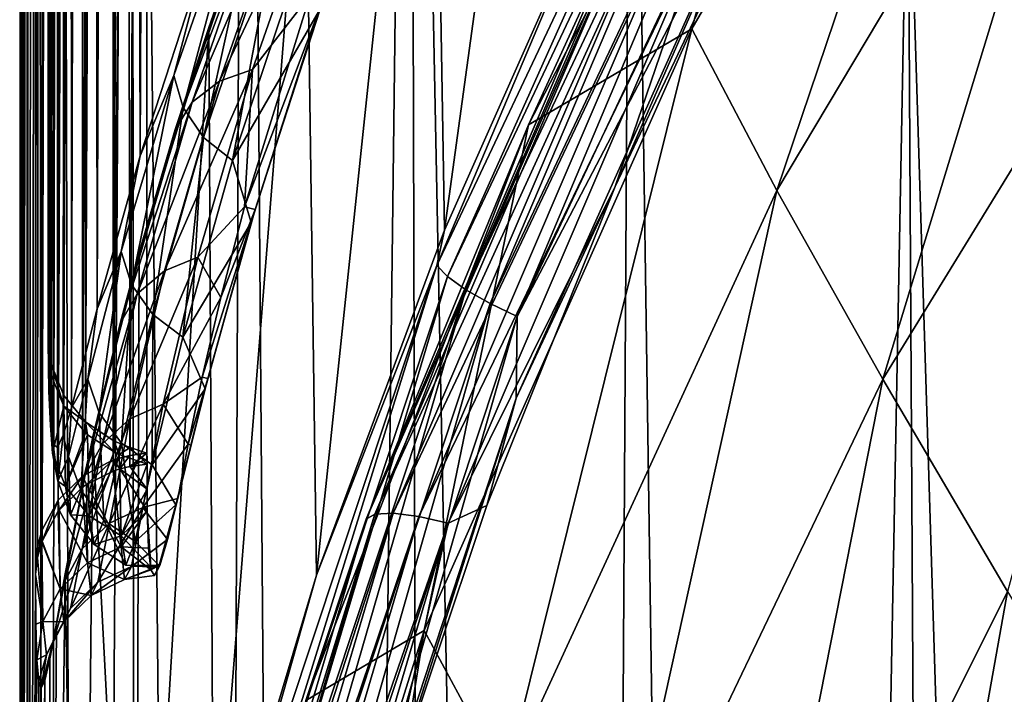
# Model space of a CAD drawing. Header units: metres. Extents: x -25 to 70, y -236 to 25.
# Tile 85 of 256: x -15.3 to -12.81, y -209.93 to -208.22. Entities that reach past the tile are written whole.
import ezdxf

# ---------------------------------------------------------------- set-up
doc = ezdxf.new("R2010")
doc.units = ezdxf.units.M
doc.layers.add('solid_10481002', color=7, linetype='CONTINUOUS')

msp = doc.modelspace()

# ---------------------------------------------------------------- linework, layer by layer
at = {"layer": 'solid_10481002'}
for points in [[(-14.999306, -208.567169, 247.890366), (-15.046266, -190.553894, 321.241302), (-14.9236, -189.961685, 321.043518)], [(-14.833254, -208.057602, 246.845444), (-14.999306, -208.567169, 247.890366), (-14.9236, -189.961685, 321.043518)], [(-15.108261, -208.954391, 249.008698), (-15.057373, -190.615662, 321.262817), (-15.046266, -190.553894, 321.241302)], [(-14.999306, -208.567169, 247.890366), (-15.108261, -208.954391, 249.008698), (-15.046266, -190.553894, 321.241302)], [(-15.108261, -208.954391, 249.008698), (-15.129549, -191.076431, 321.416168), (-15.057373, -190.615662, 321.262817)], [(-15.173495, -209.205261, 250.187744), (-15.180458, -191.50885, 321.529785), (-15.129549, -191.076431, 321.416168)], [(-15.108261, -208.954391, 249.008698), (-15.173495, -209.205261, 250.187744), (-15.129549, -191.076431, 321.416168)], [(-15.208832, -209.305405, 251.395462), (-15.210351, -191.851303, 321.583344), (-15.180458, -191.50885, 321.529785)], [(-15.194016, -209.274582, 250.789017), (-15.208832, -209.305405, 251.395462), (-15.180458, -191.50885, 321.529785)], [(-15.173495, -209.205261, 250.187744), (-15.194016, -209.274582, 250.789017), (-15.180458, -191.50885, 321.529785)], [(-15.230504, -209.162949, 253.226608), (-15.231075, -200.575165, 287.768372), (-15.210351, -191.851303, 321.583344)], [(-15.226372, -209.249771, 252.617477), (-15.230504, -209.162949, 253.226608), (-15.210351, -191.851303, 321.583344)], [(-15.219321, -209.297241, 252.005753), (-15.226372, -209.249771, 252.617477), (-15.210351, -191.851303, 321.583344)], [(-15.208832, -209.305405, 251.395462), (-15.219321, -209.297241, 252.005753), (-15.210351, -191.851303, 321.583344)], [(-15.231075, -200.575165, 287.768372), (-15.231592, -209.052277, 253.952042), (-15.2297, -192.183167, 321.606262)], [(-15.222897, -192.225082, 321.617126), (-15.2297, -192.183167, 321.606262), (-15.231592, -209.052277, 253.952042)], [(-15.222897, -192.225082, 321.617126), (-15.231592, -209.052277, 253.952042), (-15.224718, -209.094482, 253.96257)], [(-15.190855, -192.303818, 321.637665), (-15.222897, -192.225082, 321.617126), (-15.224718, -209.094482, 253.96257)], [(-15.190855, -192.303818, 321.637665), (-15.224718, -209.094482, 253.96257), (-15.192387, -209.173691, 253.982315)], [(-15.136741, -192.370178, 321.655212), (-15.190855, -192.303818, 321.637665), (-15.192387, -209.173691, 253.982315)], [(-15.136741, -192.370178, 321.655212), (-15.192387, -209.173691, 253.982315), (-15.137826, -209.240402, 253.998947)], [(-15.065087, -192.41861, 321.668274), (-15.136741, -192.370178, 321.655212), (-15.137826, -209.240402, 253.998947)], [(-15.065087, -192.41861, 321.668274), (-15.137826, -209.240402, 253.998947), (-15.065648, -209.288971, 254.011047)], [(-15.065087, -192.41861, 321.668274), (-15.065648, -209.288971, 254.011047), (-15.024848, -209.305054, 254.01506)], [(-15.065087, -192.41861, 321.668274), (-15.024848, -209.305054, 254.01506), (-14.982071, -200.937851, 287.614258)], [(-15.067863, -209.33699, 254.023026), (-15.067785, -192.467606, 321.681824), (-14.982302, -192.449753, 321.677368)], [(-15.067863, -209.33699, 254.023026), (-14.982302, -192.449753, 321.677368), (-14.982314, -200.940567, 287.624023)], [(-15.145037, -209.377792, 254.033203), (-15.14433, -192.508636, 321.692078), (-15.067785, -192.467606, 321.681824)], [(-15.067863, -209.33699, 254.023026), (-15.145037, -209.377792, 254.033203), (-15.067785, -192.467606, 321.681824)], [(-15.206735, -209.438568, 254.048355), (-15.205433, -192.569336, 321.707214), (-15.14433, -192.508636, 321.692078)], [(-15.145037, -209.377792, 254.033203), (-15.206735, -209.438568, 254.048355), (-15.14433, -192.508636, 321.692078)], [(-15.247622, -209.514099, 254.0672), (-15.245899, -192.644547, 321.725952), (-15.205433, -192.569336, 321.707214)], [(-15.206735, -209.438568, 254.048355), (-15.247622, -209.514099, 254.0672), (-15.205433, -192.569336, 321.707214)], [(-15.259084, -209.555405, 254.077484), (-15.257241, -192.685623, 321.736206), (-15.245899, -192.644547, 321.725952)], [(-15.247622, -209.514099, 254.0672), (-15.259084, -209.555405, 254.077484), (-15.245899, -192.644547, 321.725952)], [(-15.264183, -209.597885, 254.088089), (-15.262293, -192.727859, 321.746735), (-15.257241, -192.685623, 321.736206)], [(-15.259084, -209.555405, 254.077484), (-15.264183, -209.597885, 254.088089), (-15.257241, -192.685623, 321.736206)], [(-15.282715, -214.289658, 237.683609), (-15.285589, -193.816833, 322.01828), (-15.262293, -192.727859, 321.746735)], [(-15.264179, -209.611816, 254.031601), (-15.282715, -214.289658, 237.683609), (-15.262293, -192.727859, 321.746735)], [(-15.264179, -209.611816, 254.031601), (-15.262293, -192.727859, 321.746735), (-15.264183, -209.597885, 254.088089)], [(-15.297131, -215.70723, 238.037048), (-15.288192, -194.058334, 322.078491), (-15.285589, -193.816833, 322.01828)], [(-15.282715, -214.289658, 237.683609), (-15.297131, -215.70723, 238.037048), (-15.285589, -193.816833, 322.01828)], [(-15.297131, -215.70723, 238.037048), (-15.298122, -195.226685, 322.369781), (-15.288192, -194.058334, 322.078491)], [(-15.301968, -216.537003, 238.243927), (-15.299932, -195.608154, 322.464905), (-15.298122, -195.226685, 322.369781)], [(-15.297131, -215.70723, 238.037048), (-15.301968, -216.537003, 238.243927), (-15.298122, -195.226685, 322.369781)], [(-15.304201, -217.417313, 238.463425), (-15.301924, -196.621323, 322.717499), (-15.299932, -195.608154, 322.464905)], [(-15.301968, -216.537003, 238.243927), (-15.304201, -217.417313, 238.463425), (-15.299932, -195.608154, 322.464905)], [(-15.304201, -217.417313, 238.463425), (-15.30295, -218.309357, 238.685822), (-15.301924, -196.621323, 322.717499)], [(-15.30295, -218.309357, 238.685822), (-15.300359, -197.396225, 322.910706), (-15.301924, -196.621323, 322.717499)], [(-15.30295, -218.309357, 238.685822), (-15.298759, -219.174637, 238.901566), (-15.300359, -197.396225, 322.910706)], [(-15.298759, -219.174637, 238.901566), (-15.297412, -198.020752, 323.066437), (-15.300359, -197.396225, 322.910706)], [(-15.298759, -219.174637, 238.901566), (-15.285028, -199.444672, 323.421448), (-15.297412, -198.020752, 323.066437)], [(-15.298759, -219.174637, 238.901566), (-15.284715, -220.706131, 239.283417), (-15.285028, -199.444672, 323.421448)], [(-15.284715, -220.706131, 239.283417), (-15.260246, -200.499146, 323.684357), (-15.285028, -199.444672, 323.421448)], [(-15.284715, -220.706131, 239.283417), (-15.238107, -221.953033, 239.594299), (-15.260246, -200.499146, 323.684357)], [(-15.238107, -221.953033, 239.594299), (-15.205441, -201.379181, 323.903778), (-15.260246, -200.499146, 323.684357)], [(-15.231075, -200.575165, 287.768372), (-15.232029, -209.009598, 253.941406), (-15.231592, -209.052277, 253.952042)], [(-15.232026, -209.023392, 253.885773), (-15.232029, -209.009598, 253.941406), (-15.231075, -200.575165, 287.768372)], [(-15.231075, -200.575165, 287.768372), (-15.232018, -209.037125, 253.830124), (-15.232026, -209.023392, 253.885773)], [(-15.230504, -209.162949, 253.226608), (-15.232018, -209.037125, 253.830124), (-15.231075, -200.575165, 287.768372)], [(-14.982314, -200.940567, 287.624023), (-15.025562, -209.325241, 254.020096), (-15.067863, -209.33699, 254.023026)], [(-14.982314, -200.940567, 287.624023), (-14.982343, -209.319656, 254.018707), (-15.025562, -209.325241, 254.020096)], [(-15.024848, -209.305054, 254.01506), (-14.982343, -209.319656, 254.018707), (-14.982071, -200.937851, 287.614258)], [(-14.982071, -200.937851, 287.614258), (-14.982343, -209.319656, 254.018707), (-14.982314, -200.940567, 287.624023)], [(-15.238107, -221.953033, 239.594299), (-15.146396, -222.981125, 239.850632), (-15.205441, -201.379181, 323.903778)], [(-15.146396, -222.981125, 239.850632), (-15.02131, -202.789551, 324.255402), (-15.205441, -201.379181, 323.903778)], [(-15.146396, -222.981125, 239.850632), (-15.006776, -223.872879, 240.072968), (-15.02131, -202.789551, 324.255402)], [(-14.816051, -224.70607, 240.280701), (-14.734188, -203.998199, 324.556763), (-15.02131, -202.789551, 324.255402)], [(-15.006776, -223.872879, 240.072968), (-14.816051, -224.70607, 240.280701), (-15.02131, -202.789551, 324.255402)], [(-14.816051, -224.70607, 240.280701), (-14.568274, -225.528992, 240.48587), (-14.734188, -203.998199, 324.556763)], [(-14.568274, -225.528992, 240.48587), (-14.317437, -205.210587, 324.859039), (-14.734188, -203.998199, 324.556763)], [(-14.568274, -225.528992, 240.48587), (-14.257565, -226.358765, 240.692749), (-14.317437, -205.210587, 324.859039)], [(-13.881758, -227.193405, 240.900833), (-13.756955, -206.443329, 325.166382), (-14.317437, -205.210587, 324.859039)], [(-14.257565, -226.358765, 240.692749), (-13.881758, -227.193405, 240.900833), (-14.317437, -205.210587, 324.859039)], [(-14.261796, -206.853394, 244.271866), (-13.859144, -206.058456, 243.555527), (-14.230039, -208.755905, 236.303864)], [(-13.859144, -206.058456, 243.555527), (-13.845143, -207.889008, 236.087708), (-14.230039, -208.755905, 236.303864)], [(-13.881758, -227.193405, 240.900833), (-13.441059, -228.025436, 241.108276), (-13.756955, -206.443329, 325.166382)], [(-13.441059, -228.025436, 241.108276), (-13.057509, -207.662598, 325.470337), (-13.756955, -206.443329, 325.166382)], [(-12.763312, -206.802307, 234.095886), (-13.604211, -208.246078, 234.47612), (-13.280528, -207.05957, 235.222885)], [(-13.389369, -208.655045, 233.47345), (-13.604211, -208.246078, 234.47612), (-12.763312, -206.802307, 234.095886)], [(-12.545058, -207.239639, 233.08345), (-13.389369, -208.655045, 233.47345), (-12.763312, -206.802307, 234.095886)], [(-14.581917, -207.586105, 245.082275), (-14.261796, -206.853394, 244.271866), (-14.553322, -209.628128, 236.521332)], [(-14.261796, -206.853394, 244.271866), (-14.230039, -208.755905, 236.303864), (-14.553322, -209.628128, 236.521332)], [(-13.604211, -208.246078, 234.47612), (-14.017167, -208.489395, 235.581818), (-13.280528, -207.05957, 235.222885)], [(-13.769279, -207.947906, 235.524826), (-13.280528, -207.05957, 235.222885), (-14.017167, -208.489395, 235.581818)], [(-14.249015, -208.844757, 236.250443), (-13.845143, -207.889008, 236.087708), (-13.485516, -207.228439, 235.847443)], [(-14.249015, -208.844757, 236.250443), (-13.485516, -207.228439, 235.847443), (-14.221701, -208.872879, 236.181625)], [(-13.485516, -207.228439, 235.847443), (-13.459654, -207.259628, 235.779404), (-14.221701, -208.872879, 236.181625)], [(-14.221701, -208.872879, 236.181625), (-13.459654, -207.259628, 235.779404), (-14.175437, -208.906189, 236.122467)], [(-13.459654, -207.259628, 235.779404), (-13.415851, -207.298141, 235.721527), (-14.175437, -208.906189, 236.122467)], [(-13.120896, -209.132202, 232.511917), (-13.389369, -208.655045, 233.47345), (-12.545058, -207.239639, 233.08345)], [(-12.277567, -207.757874, 232.117767), (-13.120896, -209.132202, 232.511917), (-12.545058, -207.239639, 233.08345)], [(-14.175437, -208.906189, 236.122467), (-13.415851, -207.298141, 235.721527), (-14.114367, -208.941254, 236.080154)], [(-13.415851, -207.298141, 235.721527), (-13.358029, -207.340057, 235.680939), (-14.114367, -208.941254, 236.080154)], [(-12.949802, -207.294083, 327.688232), (-13.057509, -207.662598, 325.470337), (-12.234289, -208.832962, 325.762115)], [(-12.561702, -207.84697, 327.868134), (-12.949802, -207.294083, 327.688232), (-12.234289, -208.832962, 325.762115)], [(-14.114367, -208.941254, 236.080154), (-13.358029, -207.340057, 235.680939), (-14.045788, -208.974228, 236.058304)], [(-13.358029, -207.340057, 235.680939), (-13.293097, -207.380722, 235.660995), (-14.045788, -208.974228, 236.058304)], [(-13.407059, -207.751053, 235.74408), (-14.045788, -208.974228, 236.058304), (-13.293097, -207.380722, 235.660995)], [(-14.825829, -208.242493, 245.981628), (-14.581917, -207.586105, 245.082275), (-14.814348, -210.499557, 236.738617)], [(-14.709858, -207.912003, 245.577957), (-14.581917, -207.586105, 245.082275), (-14.825829, -208.242493, 245.981628)], [(-14.581917, -207.586105, 245.082275), (-14.553322, -209.628128, 236.521332), (-14.814348, -210.499557, 236.738617)], [(-13.441059, -228.025436, 241.108276), (-12.936631, -228.847519, 241.313217), (-13.057509, -207.662598, 325.470337)], [(-12.376858, -229.643524, 241.511673), (-12.234289, -208.832962, 325.762115), (-13.057509, -207.662598, 325.470337)], [(-12.936631, -228.847519, 241.313217), (-12.376858, -229.643524, 241.511673), (-13.057509, -207.662598, 325.470337)], [(-13.407059, -207.751053, 235.74408), (-14.048328, -209.180893, 236.100586), (-14.045788, -208.974228, 236.058304)], [(-13.797944, -208.64502, 235.96698), (-14.048328, -209.180893, 236.100586), (-13.407059, -207.751053, 235.74408)], [(-13.797944, -208.64502, 235.96698), (-13.407059, -207.751053, 235.74408), (-13.417394, -207.843262, 235.767075)], [(-12.805393, -209.67012, 231.610428), (-13.120896, -209.132202, 232.511917), (-12.277567, -207.757874, 232.117767)], [(-14.799141, -208.378647, 246.586182), (-14.715473, -208.349396, 246.617218), (-14.516407, -207.780609, 245.722107)], [(-14.599154, -207.803528, 245.684067), (-14.799141, -208.378647, 246.586182), (-14.516407, -207.780609, 245.722107)], [(-14.516407, -207.780609, 245.722107), (-14.715473, -208.349396, 246.617218), (-14.569358, -208.160095, 246.319641)], [(-14.914581, -208.364578, 247.246353), (-14.833254, -208.057602, 246.845444), (-14.720561, -207.80864, 246.273026)], [(-14.914581, -208.364578, 247.246353), (-14.720561, -207.80864, 246.273026), (-14.891121, -208.445511, 247.210846)], [(-14.720561, -207.80864, 246.273026), (-14.699075, -207.885971, 246.229218), (-14.891121, -208.445511, 247.210846)], [(-14.867726, -208.431793, 246.544357), (-14.799141, -208.378647, 246.586182), (-14.599154, -207.803528, 245.684067)], [(-14.666984, -207.849594, 245.63353), (-14.867726, -208.431793, 246.544357), (-14.599154, -207.803528, 245.684067)], [(-14.911077, -208.500961, 246.497925), (-14.867726, -208.431793, 246.544357), (-14.666984, -207.849594, 245.63353)], [(-14.709858, -207.912003, 245.577957), (-14.911077, -208.500961, 246.497925), (-14.666984, -207.849594, 245.63353)], [(-13.571104, -207.980118, 235.789963), (-13.797944, -208.64502, 235.96698), (-13.417394, -207.843262, 235.767075)], [(-14.891121, -208.445511, 247.210846), (-14.699075, -207.885971, 246.229218), (-14.839498, -208.521088, 247.182465)], [(-14.699075, -207.885971, 246.229218), (-14.649564, -207.960175, 246.194214), (-14.839498, -208.521088, 247.182465)], [(-14.249015, -208.844757, 236.250443), (-14.230039, -208.755905, 236.303864), (-13.845143, -207.889008, 236.087708)], [(-14.709858, -207.912003, 245.577957), (-14.825829, -208.242493, 245.981628), (-14.911077, -208.500961, 246.497925)], [(-13.747978, -207.937866, 235.607452), (-13.769279, -207.947906, 235.524826), (-14.427989, -209.486877, 235.908524)], [(-14.405684, -209.474487, 235.990555), (-13.747978, -207.937866, 235.607452), (-14.427989, -209.486877, 235.908524)], [(-14.427989, -209.486877, 235.908524), (-13.769279, -207.947906, 235.524826), (-14.017167, -208.489395, 235.581818)], [(-13.704168, -207.940079, 235.685745), (-13.747978, -207.937866, 235.607452), (-14.405684, -209.474487, 235.990555)], [(-14.359809, -209.471878, 236.067642), (-13.704168, -207.940079, 235.685745), (-14.405684, -209.474487, 235.990555)], [(-13.642231, -207.955063, 235.748901), (-13.704168, -207.940079, 235.685745), (-14.359809, -209.471878, 236.067642)], [(-14.294953, -209.480026, 236.129105), (-13.642231, -207.955063, 235.748901), (-14.359809, -209.471878, 236.067642)], [(-14.294953, -209.480026, 236.129105), (-13.571104, -207.980118, 235.789963), (-13.642231, -207.955063, 235.748901)], [(-14.839498, -208.521088, 247.182465), (-14.649564, -207.960175, 246.194214), (-14.765676, -208.579453, 247.166)], [(-14.649564, -207.960175, 246.194214), (-14.577684, -208.019745, 246.17395), (-14.765676, -208.579453, 247.166)], [(-14.294953, -209.480026, 236.129105), (-14.220474, -209.497238, 236.168198), (-13.571104, -207.980118, 235.789963)], [(-13.571104, -207.980118, 235.789963), (-14.220474, -209.497238, 236.168198), (-13.797944, -208.64502, 235.96698)], [(-14.54854, -208.20343, 246.406799), (-14.765676, -208.579453, 247.166), (-14.577684, -208.019745, 246.17395)], [(-14.914581, -208.364578, 247.246353), (-14.999306, -208.567169, 247.890366), (-14.833254, -208.057602, 246.845444)], [(-14.715473, -208.349396, 246.617218), (-14.735499, -208.696335, 247.320999), (-14.569358, -208.160095, 246.319641)], [(-14.534869, -208.166779, 246.330582), (-14.569358, -208.160095, 246.319641), (-14.735499, -208.696335, 247.320999)], [(-14.708442, -208.702972, 247.335342), (-14.534869, -208.166779, 246.330582), (-14.735499, -208.696335, 247.320999)], [(-14.54854, -208.20343, 246.406799), (-14.534869, -208.166779, 246.330582), (-14.708442, -208.702972, 247.335342)], [(-14.54854, -208.20343, 246.406799), (-14.718999, -208.735977, 247.423004), (-14.765676, -208.579453, 247.166)], [(-14.54854, -208.20343, 246.406799), (-14.708442, -208.702972, 247.335342), (-14.718999, -208.735977, 247.423004)], [(-14.825829, -208.242493, 245.981628), (-14.814348, -210.499557, 236.738617), (-15.010322, -211.352249, 236.951218)], [(-15.002112, -208.811813, 246.968658), (-14.825829, -208.242493, 245.981628), (-15.010322, -211.352249, 236.951218)], [(-14.911077, -208.500961, 246.497925), (-14.825829, -208.242493, 245.981628), (-15.002112, -208.811813, 246.968658)], [(-13.604211, -208.246078, 234.47612), (-14.281189, -209.768707, 234.876343), (-14.017167, -208.489395, 235.581818)], [(-14.076549, -210.148376, 233.883652), (-14.281189, -209.768707, 234.876343), (-13.604211, -208.246078, 234.47612)], [(-13.389369, -208.655045, 233.47345), (-14.076549, -210.148376, 233.883652), (-13.604211, -208.246078, 234.47612)], [(-14.937654, -208.858261, 247.552032), (-14.853447, -208.824203, 247.575867), (-14.715473, -208.349396, 246.617218)], [(-14.799141, -208.378647, 246.586182), (-14.937654, -208.858261, 247.552032), (-14.715473, -208.349396, 246.617218)], [(-14.715473, -208.349396, 246.617218), (-14.853447, -208.824203, 247.575867), (-14.735499, -208.696335, 247.320999)], [(-15.047453, -208.809372, 248.283188), (-14.999306, -208.567169, 247.890366), (-14.914581, -208.364578, 247.246353)], [(-15.047453, -208.809372, 248.283188), (-14.914581, -208.364578, 247.246353), (-15.021553, -208.892914, 248.256485)], [(-14.914581, -208.364578, 247.246353), (-14.891121, -208.445511, 247.210846), (-15.021553, -208.892914, 248.256485)], [(-15.00668, -208.916916, 247.519287), (-14.937654, -208.858261, 247.552032), (-14.799141, -208.378647, 246.586182)], [(-14.867726, -208.431793, 246.544357), (-15.00668, -208.916916, 247.519287), (-14.799141, -208.378647, 246.586182)], [(-15.050311, -208.991501, 247.482498), (-15.00668, -208.916916, 247.519287), (-14.867726, -208.431793, 246.544357)], [(-14.911077, -208.500961, 246.497925), (-15.050311, -208.991501, 247.482498), (-14.867726, -208.431793, 246.544357)], [(-15.021553, -208.892914, 248.256485), (-14.891121, -208.445511, 247.210846), (-14.967543, -208.969147, 248.235184)], [(-14.891121, -208.445511, 247.210846), (-14.839498, -208.521088, 247.182465), (-14.967543, -208.969147, 248.235184)], [(-14.911077, -208.500961, 246.497925), (-15.002112, -208.811813, 246.968658), (-15.050311, -208.991501, 247.482498)], [(-14.281189, -209.768707, 234.876343), (-14.580821, -209.945816, 235.949097), (-14.017167, -208.489395, 235.581818)], [(-14.427989, -209.486877, 235.908524), (-14.017167, -208.489395, 235.581818), (-14.580821, -209.945816, 235.949097)], [(-14.967543, -208.969147, 248.235184), (-14.839498, -208.521088, 247.182465), (-14.891755, -209.025986, 248.222885)], [(-14.839498, -208.521088, 247.182465), (-14.765676, -208.579453, 247.166), (-14.891755, -209.025986, 248.222885)], [(-15.047453, -208.809372, 248.283188), (-15.108261, -208.954391, 249.008698), (-14.999306, -208.567169, 247.890366)], [(-14.718999, -208.735977, 247.423004), (-14.891755, -209.025986, 248.222885), (-14.765676, -208.579453, 247.166)], [(-14.220474, -209.497238, 236.168198), (-14.122967, -209.452072, 236.168198), (-13.797944, -208.64502, 235.96698)], [(-14.122967, -209.452072, 236.168198), (-14.048328, -209.180893, 236.100586), (-13.797944, -208.64502, 235.96698)], [(-13.81486, -210.583374, 232.926376), (-14.076549, -210.148376, 233.883652), (-13.389369, -208.655045, 233.47345)], [(-13.120896, -209.132202, 232.511917), (-13.81486, -210.583374, 232.926376), (-13.389369, -208.655045, 233.47345)], [(-14.853447, -208.824203, 247.575867), (-14.795776, -208.925919, 247.855164), (-14.735499, -208.696335, 247.320999)], [(-14.708442, -208.702972, 247.335342), (-14.795776, -208.925919, 247.855164), (-14.842744, -209.127045, 248.410583)], [(-14.828099, -209.13121, 248.423248), (-14.708442, -208.702972, 247.335342), (-14.842744, -209.127045, 248.410583)], [(-14.718999, -208.735977, 247.423004), (-14.708442, -208.702972, 247.335342), (-14.828099, -209.13121, 248.423248)], [(-14.708442, -208.702972, 247.335342), (-14.735499, -208.696335, 247.320999), (-14.795776, -208.925919, 247.855164)], [(-14.718999, -208.735977, 247.423004), (-14.835461, -209.157028, 248.521027), (-14.891755, -209.025986, 248.222885)], [(-14.718999, -208.735977, 247.423004), (-14.828099, -209.13121, 248.423248), (-14.835461, -209.157028, 248.521027)], [(-14.249015, -208.844757, 236.250443), (-14.553322, -209.628128, 236.521332), (-14.230039, -208.755905, 236.303864)], [(-15.131476, -209.132889, 249.367218), (-15.108261, -208.954391, 249.008698), (-15.047453, -208.809372, 248.283188)], [(-15.131476, -209.132889, 249.367218), (-15.047453, -208.809372, 248.283188), (-15.103019, -209.217987, 249.349625)], [(-15.119376, -209.278641, 248.034805), (-15.002112, -208.811813, 246.968658), (-15.010322, -211.352249, 236.951218)], [(-15.050311, -208.991501, 247.482498), (-15.002112, -208.811813, 246.968658), (-15.119376, -209.278641, 248.034805)], [(-15.047453, -208.809372, 248.283188), (-15.021553, -208.892914, 248.256485), (-15.103019, -209.217987, 249.349625)], [(-15.025718, -209.233093, 248.56749), (-14.941243, -209.195709, 248.584366), (-14.853447, -208.824203, 247.575867)], [(-14.937654, -208.858261, 247.552032), (-15.025718, -209.233093, 248.56749), (-14.853447, -208.824203, 247.575867)], [(-14.853447, -208.824203, 247.575867), (-14.941243, -209.195709, 248.584366), (-14.795776, -208.925919, 247.855164)], [(-14.81036, -210.53775, 236.672546), (-14.553322, -209.628128, 236.521332), (-14.249015, -208.844757, 236.250443)], [(-14.81036, -210.53775, 236.672546), (-14.249015, -208.844757, 236.250443), (-14.781958, -210.562576, 236.602921)], [(-14.249015, -208.844757, 236.250443), (-14.221701, -208.872879, 236.181625), (-14.781958, -210.562576, 236.602921)], [(-15.094966, -209.295715, 248.543808), (-15.025718, -209.233093, 248.56749), (-14.937654, -208.858261, 247.552032)], [(-15.00668, -208.916916, 247.519287), (-15.094966, -209.295715, 248.543808), (-14.937654, -208.858261, 247.552032)], [(-14.781958, -210.562576, 236.602921), (-14.221701, -208.872879, 236.181625), (-14.73385, -210.590317, 236.542374)], [(-14.221701, -208.872879, 236.181625), (-14.175437, -208.906189, 236.122467), (-14.73385, -210.590317, 236.542374)], [(-15.103019, -209.217987, 249.349625), (-15.021553, -208.892914, 248.256485), (-15.046628, -209.294205, 249.335724)], [(-15.021553, -208.892914, 248.256485), (-14.967543, -208.969147, 248.235184), (-15.046628, -209.294205, 249.335724)], [(-15.138736, -209.374298, 248.51683), (-15.094966, -209.295715, 248.543808), (-15.00668, -208.916916, 247.519287)], [(-15.050311, -208.991501, 247.482498), (-15.138736, -209.374298, 248.51683), (-15.00668, -208.916916, 247.519287)], [(-14.941243, -209.195709, 248.584366), (-14.842744, -209.127045, 248.410583), (-14.795776, -208.925919, 247.855164)], [(-14.73385, -210.590317, 236.542374), (-14.175437, -208.906189, 236.122467), (-14.670347, -210.618027, 236.49823)], [(-14.175437, -208.906189, 236.122467), (-14.114367, -208.941254, 236.080154), (-14.670347, -210.618027, 236.49823)], [(-15.131476, -209.132889, 249.367218), (-15.173495, -209.205261, 250.187744), (-15.108261, -208.954391, 249.008698)], [(-14.670347, -210.618027, 236.49823), (-14.114367, -208.941254, 236.080154), (-14.599035, -210.642731, 236.474304)], [(-14.114367, -208.941254, 236.080154), (-14.045788, -208.974228, 236.058304), (-14.599035, -210.642731, 236.474304)], [(-15.046628, -209.294205, 249.335724), (-14.967543, -208.969147, 248.235184), (-14.969013, -209.349335, 249.327866)], [(-14.967543, -208.969147, 248.235184), (-14.891755, -209.025986, 248.222885), (-14.969013, -209.349335, 249.327866)], [(-14.509589, -210.591324, 236.45224), (-14.599035, -210.642731, 236.474304), (-14.045788, -208.974228, 236.058304)], [(-14.048328, -209.180893, 236.100586), (-14.509589, -210.591324, 236.45224), (-14.045788, -208.974228, 236.058304)], [(-15.050311, -208.991501, 247.482498), (-15.119376, -209.278641, 248.034805), (-15.138736, -209.374298, 248.51683)], [(-15.231742, -209.077682, 253.839966), (-15.232029, -209.009598, 253.941406), (-15.232026, -209.023392, 253.885773)], [(-15.231592, -209.052277, 253.952042), (-15.232029, -209.009598, 253.941406), (-15.231742, -209.077682, 253.839966)], [(-15.231742, -209.077682, 253.839966), (-15.232026, -209.023392, 253.885773), (-15.232018, -209.037125, 253.830124)], [(-14.835461, -209.157028, 248.521027), (-14.969013, -209.349335, 249.327866), (-14.891755, -209.025986, 248.222885)], [(-15.231742, -209.077682, 253.839966), (-15.232018, -209.037125, 253.830124), (-15.230504, -209.162949, 253.226608)], [(-15.231592, -209.052277, 253.952042), (-15.231742, -209.077682, 253.839966), (-15.225633, -209.118011, 253.849747)], [(-15.224718, -209.094482, 253.96257), (-15.231592, -209.052277, 253.952042), (-15.225633, -209.118011, 253.849747)], [(-15.231742, -209.077682, 253.839966), (-15.230504, -209.162949, 253.226608), (-15.225633, -209.118011, 253.849747)], [(-15.224718, -209.094482, 253.96257), (-15.225633, -209.118011, 253.849747), (-15.224673, -209.122116, 253.850739)], [(-15.224718, -209.094482, 253.96257), (-15.224673, -209.122116, 253.850739), (-15.192736, -209.200714, 253.869827)], [(-15.192387, -209.173691, 253.982315), (-15.224718, -209.094482, 253.96257), (-15.192736, -209.200714, 253.869827)], [(-15.225633, -209.118011, 253.849747), (-15.230504, -209.162949, 253.226608), (-15.221201, -209.319504, 252.738403)], [(-15.224673, -209.122116, 253.850739), (-15.225633, -209.118011, 253.849747), (-15.221201, -209.319504, 252.738403)], [(-15.224673, -209.122116, 253.850739), (-15.221201, -209.319504, 252.738403), (-15.192736, -209.200714, 253.869827)], [(-14.941243, -209.195709, 248.584366), (-14.878263, -209.297363, 248.985458), (-14.842744, -209.127045, 248.410583)], [(-14.828099, -209.13121, 248.423248), (-14.842744, -209.127045, 248.410583), (-14.878263, -209.297363, 248.985458)], [(-15.180547, -209.327881, 250.481796), (-15.173495, -209.205261, 250.187744), (-15.131476, -209.132889, 249.367218)], [(-15.180547, -209.327881, 250.481796), (-15.131476, -209.132889, 249.367218), (-15.149901, -209.413635, 250.473541)], [(-15.131476, -209.132889, 249.367218), (-15.103019, -209.217987, 249.349625), (-15.149901, -209.413635, 250.473541)], [(-14.870975, -209.299454, 248.993347), (-14.828099, -209.13121, 248.423248), (-14.878263, -209.297363, 248.985458)], [(-14.835461, -209.157028, 248.521027), (-14.828099, -209.13121, 248.423248), (-14.870975, -209.299454, 248.993347)], [(-13.502943, -211.067398, 232.020691), (-13.81486, -210.583374, 232.926376), (-13.120896, -209.132202, 232.511917)], [(-12.805393, -209.67012, 231.610428), (-13.502943, -211.067398, 232.020691), (-13.120896, -209.132202, 232.511917)], [(-15.221201, -209.319504, 252.738403), (-15.230504, -209.162949, 253.226608), (-15.226372, -209.249771, 252.617477)], [(-15.137826, -209.240402, 253.998947), (-15.192387, -209.173691, 253.982315), (-15.192736, -209.200714, 253.869827)], [(-14.835461, -209.157028, 248.521027), (-14.909069, -209.450577, 249.685394), (-14.969013, -209.349335, 249.327866)], [(-14.835461, -209.157028, 248.521027), (-14.904422, -209.434662, 249.577728), (-14.909069, -209.450577, 249.685394)], [(-14.835461, -209.157028, 248.521027), (-14.870975, -209.299454, 248.993347), (-14.904422, -209.434662, 249.577728)], [(-15.221201, -209.319504, 252.738403), (-15.188478, -209.404221, 252.749115), (-15.192736, -209.200714, 253.869827)], [(-15.137795, -209.268173, 253.8862), (-15.192736, -209.200714, 253.869827), (-15.188478, -209.404221, 252.749115)], [(-15.137826, -209.240402, 253.998947), (-15.192736, -209.200714, 253.869827), (-15.137795, -209.268173, 253.8862)], [(-15.077114, -209.497025, 249.618378), (-14.992534, -209.457626, 249.628967), (-14.941243, -209.195709, 248.584366)], [(-15.025718, -209.233093, 248.56749), (-15.077114, -209.497025, 249.618378), (-14.941243, -209.195709, 248.584366)], [(-14.941243, -209.195709, 248.584366), (-14.992534, -209.457626, 249.628967), (-14.878263, -209.297363, 248.985458)], [(-14.390656, -210.255005, 236.368393), (-14.509589, -210.591324, 236.45224), (-14.048328, -209.180893, 236.100586)], [(-14.390656, -210.255005, 236.368393), (-14.048328, -209.180893, 236.100586), (-14.122967, -209.452072, 236.168198)], [(-15.180547, -209.327881, 250.481796), (-15.194016, -209.274582, 250.789017), (-15.173495, -209.205261, 250.187744)], [(-15.149901, -209.413635, 250.473541), (-15.103019, -209.217987, 249.349625), (-15.091536, -209.48938, 250.467285)], [(-15.103019, -209.217987, 249.349625), (-15.046628, -209.294205, 249.335724), (-15.091536, -209.48938, 250.467285)], [(-15.221201, -209.319504, 252.738403), (-15.226372, -209.249771, 252.617477), (-15.219321, -209.297241, 252.005753)], [(-15.146448, -209.562164, 249.603302), (-15.077114, -209.497025, 249.618378), (-15.025718, -209.233093, 248.56749)], [(-15.094966, -209.295715, 248.543808), (-15.146448, -209.562164, 249.603302), (-15.025718, -209.233093, 248.56749)], [(-15.137826, -209.240402, 253.998947), (-15.132405, -209.272964, 253.88736), (-15.065648, -209.316772, 253.898026)], [(-15.137826, -209.240402, 253.998947), (-15.137795, -209.268173, 253.8862), (-15.132405, -209.272964, 253.88736)], [(-15.065648, -209.288971, 254.011047), (-15.137826, -209.240402, 253.998947), (-15.065648, -209.316772, 253.898026)], [(-15.207518, -209.390213, 251.610718), (-15.208832, -209.305405, 251.395462), (-15.194016, -209.274582, 250.789017)], [(-15.207518, -209.390213, 251.610718), (-15.194016, -209.274582, 250.789017), (-15.180547, -209.327881, 250.481796)], [(-15.137795, -209.268173, 253.8862), (-15.188478, -209.404221, 252.749115), (-15.132405, -209.272964, 253.88736)], [(-15.188478, -209.404221, 252.749115), (-15.128273, -209.478149, 252.758713), (-15.132405, -209.272964, 253.88736)], [(-15.065648, -209.316772, 253.898026), (-15.132405, -209.272964, 253.88736), (-15.128273, -209.478149, 252.758713)], [(-15.221201, -209.319504, 252.738403), (-15.219321, -209.297241, 252.005753), (-15.207518, -209.390213, 251.610718)], [(-15.207518, -209.390213, 251.610718), (-15.219321, -209.297241, 252.005753), (-15.208832, -209.305405, 251.395462)], [(-15.190272, -209.643417, 249.586014), (-15.146448, -209.562164, 249.603302), (-15.094966, -209.295715, 248.543808)], [(-15.138736, -209.374298, 248.51683), (-15.190272, -209.643417, 249.586014), (-15.094966, -209.295715, 248.543808)], [(-15.189213, -209.625412, 249.161911), (-15.119376, -209.278641, 248.034805), (-15.148161, -212.216049, 237.166595)], [(-15.138736, -209.374298, 248.51683), (-15.119376, -209.278641, 248.034805), (-15.189213, -209.625412, 249.161911)], [(-15.119376, -209.278641, 248.034805), (-15.010322, -211.352249, 236.951218), (-15.148161, -212.216049, 237.166595)], [(-15.091536, -209.48938, 250.467285), (-15.046628, -209.294205, 249.335724), (-15.012473, -209.542908, 250.464127)], [(-15.065648, -209.288971, 254.011047), (-15.065648, -209.316772, 253.898026), (-15.052201, -209.322845, 253.89949)], [(-15.024848, -209.305054, 254.01506), (-15.065648, -209.288971, 254.011047), (-15.052201, -209.322845, 253.89949)], [(-15.046628, -209.294205, 249.335724), (-14.969013, -209.349335, 249.327866), (-15.012473, -209.542908, 250.464127)], [(-14.992534, -209.457626, 249.628967), (-14.904422, -209.434662, 249.577728), (-14.878263, -209.297363, 248.985458)], [(-14.870975, -209.299454, 248.993347), (-14.878263, -209.297363, 248.985458), (-14.904422, -209.434662, 249.577728)], [(-15.221201, -209.319504, 252.738403), (-15.207518, -209.390213, 251.610718), (-15.188478, -209.404221, 252.749115)], [(-15.207518, -209.390213, 251.610718), (-15.180547, -209.327881, 250.481796), (-15.175469, -209.475845, 251.611923)], [(-15.180547, -209.327881, 250.481796), (-15.149901, -209.413635, 250.473541), (-15.175469, -209.475845, 251.611923)], [(-15.065648, -209.316772, 253.898026), (-15.128273, -209.478149, 252.758713), (-15.052201, -209.322845, 253.89949)], [(-15.128273, -209.478149, 252.758713), (-15.047905, -209.529327, 252.765671), (-15.052201, -209.322845, 253.89949)], [(-15.050726, -209.359329, 253.908371), (-15.067863, -209.33699, 254.023026), (-15.025562, -209.325241, 254.020096)], [(-15.024848, -209.305054, 254.01506), (-15.052201, -209.322845, 253.89949), (-14.98182, -209.347488, 253.905518)], [(-15.052201, -209.322845, 253.89949), (-15.047905, -209.529327, 252.765671), (-14.98182, -209.347488, 253.905518)], [(-15.025523, -209.353119, 253.906876), (-15.050726, -209.359329, 253.908371), (-15.025562, -209.325241, 254.020096)], [(-15.025523, -209.353119, 253.906876), (-15.025562, -209.325241, 254.020096), (-14.982343, -209.319656, 254.018707)], [(-15.025523, -209.353119, 253.906876), (-14.982343, -209.319656, 254.018707), (-14.981833, -209.333755, 253.961731)], [(-15.024848, -209.305054, 254.01506), (-14.98182, -209.347488, 253.905518), (-14.982343, -209.319656, 254.018707)], [(-14.981833, -209.333755, 253.961731), (-14.982343, -209.319656, 254.018707), (-14.98182, -209.347488, 253.905518)], [(-15.135313, -209.398926, 253.917953), (-15.145037, -209.377792, 254.033203), (-15.067863, -209.33699, 254.023026)], [(-15.067913, -209.364899, 253.909714), (-15.135313, -209.398926, 253.917953), (-15.067863, -209.33699, 254.023026)], [(-15.050726, -209.359329, 253.908371), (-15.067913, -209.364899, 253.909714), (-15.067863, -209.33699, 254.023026)], [(-14.9815, -209.410614, 253.628082), (-15.050726, -209.359329, 253.908371), (-15.025523, -209.353119, 253.906876)], [(-15.047905, -209.529327, 252.765671), (-14.9815, -209.410614, 253.628082), (-14.98182, -209.347488, 253.905518)], [(-15.025523, -209.353119, 253.906876), (-14.981833, -209.333755, 253.961731), (-14.98182, -209.347488, 253.905518)], [(-14.9815, -209.410614, 253.628082), (-15.025523, -209.353119, 253.906876), (-14.98182, -209.347488, 253.905518)], [(-14.909069, -209.450577, 249.685394), (-15.012473, -209.542908, 250.464127), (-14.969013, -209.349335, 249.327866)], [(-15.204532, -209.463745, 253.933655), (-15.206735, -209.438568, 254.048355), (-15.145037, -209.377792, 254.033203)], [(-15.145071, -209.405777, 253.919617), (-15.204532, -209.463745, 253.933655), (-15.145037, -209.377792, 254.033203)], [(-15.138736, -209.374298, 248.51683), (-15.189213, -209.625412, 249.161911), (-15.190272, -209.643417, 249.586014)], [(-15.135313, -209.398926, 253.917953), (-15.145071, -209.405777, 253.919617), (-15.145037, -209.377792, 254.033203)], [(-15.047658, -209.556717, 252.848541), (-15.135313, -209.398926, 253.917953), (-15.067913, -209.364899, 253.909714)], [(-15.047658, -209.556717, 252.848541), (-15.067913, -209.364899, 253.909714), (-15.050726, -209.359329, 253.908371)], [(-14.9815, -209.410614, 253.628082), (-14.981344, -209.465988, 253.348984), (-15.050726, -209.359329, 253.908371)], [(-15.047658, -209.556717, 252.848541), (-15.050726, -209.359329, 253.908371), (-14.981344, -209.465988, 253.348984)], [(-15.207518, -209.390213, 251.610718), (-15.175469, -209.475845, 251.611923), (-15.188478, -209.404221, 252.749115)], [(-15.132286, -209.597122, 252.853409), (-15.145071, -209.405777, 253.919617), (-15.135313, -209.398926, 253.917953)], [(-15.132286, -209.597122, 252.853409), (-15.135313, -209.398926, 253.917953), (-15.047658, -209.556717, 252.848541)], [(-15.132286, -209.597122, 252.853409), (-15.204532, -209.463745, 253.933655), (-15.145071, -209.405777, 253.919617)], [(-15.188478, -209.404221, 252.749115), (-15.175469, -209.475845, 251.611923), (-15.128273, -209.478149, 252.758713)], [(-15.175469, -209.475845, 251.611923), (-15.149901, -209.413635, 250.473541), (-15.115859, -209.550858, 251.613541)], [(-15.149901, -209.413635, 250.473541), (-15.091536, -209.48938, 250.467285), (-15.115859, -209.550858, 251.613541)], [(-15.047905, -209.529327, 252.765671), (-14.981344, -209.465988, 253.348984), (-14.9815, -209.410614, 253.628082)], [(-15.247604, -209.542267, 253.952682), (-15.247622, -209.514099, 254.0672), (-15.206735, -209.438568, 254.048355)], [(-15.206743, -209.46666, 253.934357), (-15.247604, -209.542267, 253.952682), (-15.206735, -209.438568, 254.048355)], [(-15.204532, -209.463745, 253.933655), (-15.206743, -209.46666, 253.934357), (-15.206735, -209.438568, 254.048355)], [(-14.909069, -209.450577, 249.685394), (-14.951297, -209.603683, 250.895691), (-15.012473, -209.542908, 250.464127)], [(-14.992534, -209.457626, 249.628967), (-14.930723, -209.538559, 250.197083), (-14.904422, -209.434662, 249.577728)], [(-14.909069, -209.450577, 249.685394), (-14.949886, -209.603714, 250.823944), (-14.951297, -209.603683, 250.895691)], [(-14.909069, -209.450577, 249.685394), (-14.930723, -209.538559, 250.197083), (-14.949886, -209.603714, 250.823944)], [(-14.909069, -209.450577, 249.685394), (-14.904422, -209.434662, 249.577728), (-14.930723, -209.538559, 250.197083)], [(-14.220474, -209.497238, 236.168198), (-14.390656, -210.255005, 236.368393), (-14.122967, -209.452072, 236.168198)], [(-15.20166, -209.663422, 252.861755), (-15.247604, -209.542267, 253.952682), (-15.206743, -209.46666, 253.934357)], [(-15.20166, -209.663422, 252.861755), (-15.206743, -209.46666, 253.934357), (-15.204532, -209.463745, 253.933655)], [(-15.20166, -209.663422, 252.861755), (-15.204532, -209.463745, 253.933655), (-15.132286, -209.597122, 252.853409)], [(-15.175469, -209.475845, 251.611923), (-15.115859, -209.550858, 251.613541), (-15.128273, -209.478149, 252.758713)], [(-15.106382, -209.646561, 250.691269), (-15.02177, -209.60614, 250.696381), (-14.992534, -209.457626, 249.628967)], [(-15.077114, -209.497025, 249.618378), (-15.106382, -209.646561, 250.691269), (-14.992534, -209.457626, 249.628967)], [(-14.972605, -209.608032, 252.125046), (-14.981344, -209.465988, 253.348984), (-15.047905, -209.529327, 252.765671)], [(-15.047658, -209.556717, 252.848541), (-14.981344, -209.465988, 253.348984), (-14.978211, -209.56044, 252.720825)], [(-14.992534, -209.457626, 249.628967), (-15.02177, -209.60614, 250.696381), (-14.930723, -209.538559, 250.197083)], [(-14.972605, -209.608032, 252.125046), (-14.978211, -209.56044, 252.720825), (-14.981344, -209.465988, 253.348984)], [(-14.405684, -209.474487, 235.990555), (-14.427989, -209.486877, 235.908524), (-14.901287, -211.090225, 236.308258)], [(-14.87821, -211.075211, 236.389648), (-14.405684, -209.474487, 235.990555), (-14.901287, -211.090225, 236.308258)], [(-14.359809, -209.471878, 236.067642), (-14.405684, -209.474487, 235.990555), (-14.87821, -211.075211, 236.389648)], [(-14.830749, -211.067215, 236.465393), (-14.359809, -209.471878, 236.067642), (-14.87821, -211.075211, 236.389648)], [(-14.294953, -209.480026, 236.129105), (-14.359809, -209.471878, 236.067642), (-14.830749, -211.067215, 236.465393)], [(-15.175743, -209.713013, 250.684265), (-15.106382, -209.646561, 250.691269), (-15.077114, -209.497025, 249.618378)], [(-15.146448, -209.562164, 249.603302), (-15.175743, -209.713013, 250.684265), (-15.077114, -209.497025, 249.618378)], [(-15.128273, -209.478149, 252.758713), (-15.115859, -209.550858, 251.613541), (-15.047905, -209.529327, 252.765671)], [(-15.115859, -209.550858, 251.613541), (-15.091536, -209.48938, 250.467285), (-15.035909, -209.603119, 251.615356)], [(-15.091536, -209.48938, 250.467285), (-15.012473, -209.542908, 250.464127), (-15.035909, -209.603119, 251.615356)], [(-14.901287, -211.090225, 236.308258), (-14.427989, -209.486877, 235.908524), (-14.580821, -209.945816, 235.949097)], [(-14.76365, -211.067749, 236.524948), (-14.294953, -209.480026, 236.129105), (-14.830749, -211.067215, 236.465393)], [(-14.76365, -211.067749, 236.524948), (-14.220474, -209.497238, 236.168198), (-14.294953, -209.480026, 236.129105)], [(-14.76365, -211.067749, 236.524948), (-14.686595, -211.076218, 236.561874), (-14.220474, -209.497238, 236.168198)], [(-14.220474, -209.497238, 236.168198), (-14.686595, -211.076218, 236.561874), (-14.390656, -210.255005, 236.368393)], [(-15.25907, -209.583649, 253.962723), (-15.259084, -209.555405, 254.077484), (-15.247622, -209.514099, 254.0672)], [(-15.248378, -209.544449, 253.953217), (-15.25907, -209.583649, 253.962723), (-15.247622, -209.514099, 254.0672)], [(-15.247604, -209.542267, 253.952682), (-15.248378, -209.544449, 253.953217), (-15.247622, -209.514099, 254.0672)], [(-15.245509, -209.745804, 252.872345), (-15.25907, -209.583649, 253.962723), (-15.248378, -209.544449, 253.953217)], [(-15.20166, -209.663422, 252.861755), (-15.248378, -209.544449, 253.953217), (-15.247604, -209.542267, 253.952682)], [(-15.245509, -209.745804, 252.872345), (-15.248378, -209.544449, 253.953217), (-15.20166, -209.663422, 252.861755)], [(-15.115859, -209.550858, 251.613541), (-15.035909, -209.603119, 251.615356), (-15.047905, -209.529327, 252.765671)], [(-14.972605, -209.608032, 252.125046), (-15.047905, -209.529327, 252.765671), (-15.035909, -209.603119, 251.615356)], [(-14.951297, -209.603683, 250.895691), (-15.035909, -209.603119, 251.615356), (-15.012473, -209.542908, 250.464127)], [(-15.02177, -209.60614, 250.696381), (-14.949886, -209.603714, 250.823944), (-14.930723, -209.538559, 250.197083)], [(-15.264179, -209.611816, 254.031601), (-15.264183, -209.597885, 254.088089), (-15.259084, -209.555405, 254.077484)], [(-15.264179, -209.611816, 254.031601), (-15.259084, -209.555405, 254.077484), (-15.264177, -209.626328, 253.973068)], [(-15.25907, -209.583649, 253.962723), (-15.264177, -209.626328, 253.973068), (-15.259084, -209.555405, 254.077484)], [(-15.219584, -209.7957, 250.676407), (-15.175743, -209.713013, 250.684265), (-15.146448, -209.562164, 249.603302)], [(-15.190272, -209.643417, 249.586014), (-15.219584, -209.7957, 250.676407), (-15.146448, -209.562164, 249.603302)], [(-15.132286, -209.597122, 252.853409), (-15.047658, -209.556717, 252.848541), (-15.038774, -209.639313, 251.773758)], [(-15.047658, -209.556717, 252.848541), (-14.978211, -209.56044, 252.720825), (-14.972479, -209.614944, 252.088715)], [(-15.038774, -209.639313, 251.773758), (-15.047658, -209.556717, 252.848541), (-14.972479, -209.614944, 252.088715)], [(-14.972605, -209.608032, 252.125046), (-14.972479, -209.614944, 252.088715), (-14.978211, -209.56044, 252.720825)], [(-15.245509, -209.745804, 252.872345), (-15.264177, -209.626328, 253.973068), (-15.25907, -209.583649, 253.962723)], [(-15.20166, -209.663422, 252.861755), (-15.132286, -209.597122, 252.853409), (-15.123398, -209.680023, 251.773743)], [(-15.123398, -209.680023, 251.773743), (-15.132286, -209.597122, 252.853409), (-15.038774, -209.639313, 251.773758)], [(-15.264179, -209.611816, 254.031601), (-15.264177, -209.626328, 253.973068), (-15.282715, -214.289658, 237.683609)], [(-15.264177, -209.626328, 253.973068), (-15.263228, -209.752411, 253.374298), (-15.282715, -214.289658, 237.683609)], [(-15.245509, -209.745804, 252.872345), (-15.263228, -209.752411, 253.374298), (-15.264177, -209.626328, 253.973068)], [(-15.189213, -209.625412, 249.161911), (-15.148161, -212.216049, 237.166595), (-15.234079, -213.159485, 237.401825)], [(-15.211343, -209.749725, 249.744034), (-15.189213, -209.625412, 249.161911), (-15.234079, -213.159485, 237.401825)], [(-15.190272, -209.643417, 249.586014), (-15.189213, -209.625412, 249.161911), (-15.211343, -209.749725, 249.744034)], [(-15.123398, -209.680023, 251.773743), (-15.038774, -209.639313, 251.773758), (-15.02177, -209.60614, 250.696381)], [(-15.106382, -209.646561, 250.691269), (-15.123398, -209.680023, 251.773743), (-15.02177, -209.60614, 250.696381)], [(-15.038774, -209.639313, 251.773758), (-14.963381, -209.629318, 251.45546), (-14.949886, -209.603714, 250.823944)], [(-15.02177, -209.60614, 250.696381), (-15.038774, -209.639313, 251.773758), (-14.949886, -209.603714, 250.823944)], [(-15.038774, -209.639313, 251.773758), (-14.972479, -209.614944, 252.088715), (-14.963381, -209.629318, 251.45546)], [(-14.951297, -209.603683, 250.895691), (-14.972605, -209.608032, 252.125046), (-15.035909, -209.603119, 251.615356)], [(-14.951297, -209.603683, 250.895691), (-14.972479, -209.614944, 252.088715), (-14.972605, -209.608032, 252.125046)], [(-14.951297, -209.603683, 250.895691), (-14.963381, -209.629318, 251.45546), (-14.972479, -209.614944, 252.088715)], [(-14.951297, -209.603683, 250.895691), (-14.949886, -209.603714, 250.823944), (-14.963381, -209.629318, 251.45546)], [(-15.190272, -209.643417, 249.586014), (-15.211343, -209.749725, 249.744034), (-15.227828, -209.839859, 250.33728)], [(-15.190272, -209.643417, 249.586014), (-15.227828, -209.839859, 250.33728), (-15.219584, -209.7957, 250.676407)], [(-15.192768, -209.746841, 251.774506), (-15.123398, -209.680023, 251.773743), (-15.106382, -209.646561, 250.691269)], [(-15.175743, -209.713013, 250.684265), (-15.192768, -209.746841, 251.774506), (-15.106382, -209.646561, 250.691269)], [(-14.81036, -210.53775, 236.672546), (-14.814348, -210.499557, 236.738617), (-14.553322, -209.628128, 236.521332)], [(-15.245509, -209.745804, 252.872345), (-15.20166, -209.663422, 252.861755), (-15.192768, -209.746841, 251.774506)], [(-15.192768, -209.746841, 251.774506), (-15.20166, -209.663422, 252.861755), (-15.123398, -209.680023, 251.773743)], [(-13.148553, -211.593063, 231.179367), (-13.502943, -211.067398, 232.020691), (-12.805393, -209.67012, 231.610428)], [(-12.450443, -210.259811, 230.784042), (-13.148553, -211.593063, 231.179367), (-12.805393, -209.67012, 231.610428)], [(-15.236615, -209.82988, 251.775925), (-15.192768, -209.746841, 251.774506), (-15.175743, -209.713013, 250.684265)], [(-15.219584, -209.7957, 250.676407), (-15.236615, -209.82988, 251.775925), (-15.175743, -209.713013, 250.684265)], [(-15.245509, -209.745804, 252.872345), (-15.260633, -209.842667, 252.768723), (-15.263228, -209.752411, 253.374298)], [(-15.236615, -209.82988, 251.775925), (-15.260633, -209.842667, 252.768723), (-15.245509, -209.745804, 252.872345)], [(-15.236615, -209.82988, 251.775925), (-15.245509, -209.745804, 252.872345), (-15.192768, -209.746841, 251.774506)], [(-15.227828, -209.839859, 250.33728), (-15.211343, -209.749725, 249.744034), (-15.234079, -213.159485, 237.401825)], [(-15.263228, -209.752411, 253.374298), (-15.260633, -209.842667, 252.768723), (-15.282715, -214.289658, 237.683609)], [(-14.281189, -209.768707, 234.876343), (-14.778342, -211.353256, 235.292191), (-14.580821, -209.945816, 235.949097)], [(-14.591829, -211.703018, 234.309494), (-14.778342, -211.353256, 235.292191), (-14.281189, -209.768707, 234.876343)], [(-14.076549, -210.148376, 233.883652), (-14.591829, -211.703018, 234.309494), (-14.281189, -209.768707, 234.876343)], [(-15.219584, -209.7957, 250.676407), (-15.24023, -209.894897, 250.939758), (-15.24951, -209.913971, 251.548431)], [(-15.219584, -209.7957, 250.676407), (-15.24951, -209.913971, 251.548431), (-15.236615, -209.82988, 251.775925)], [(-15.219584, -209.7957, 250.676407), (-15.227828, -209.839859, 250.33728), (-15.24023, -209.894897, 250.939758)], [(-15.260633, -209.842667, 252.768723), (-15.25617, -209.896591, 252.159164), (-15.282715, -214.289658, 237.683609)], [(-15.236615, -209.82988, 251.775925), (-15.25617, -209.896591, 252.159164), (-15.260633, -209.842667, 252.768723)], [(-15.236615, -209.82988, 251.775925), (-15.24951, -209.913971, 251.548431), (-15.25617, -209.896591, 252.159164)], [(-15.24023, -209.894897, 250.939758), (-15.227828, -209.839859, 250.33728), (-15.234079, -213.159485, 237.401825)], [(-15.24023, -209.894897, 250.939758), (-15.234079, -213.159485, 237.401825), (-15.282715, -214.289658, 237.683609)], [(-15.24951, -209.913971, 251.548431), (-15.24023, -209.894897, 250.939758), (-15.282715, -214.289658, 237.683609)], [(-15.25617, -209.896591, 252.159164), (-15.24951, -209.913971, 251.548431), (-15.282715, -214.289658, 237.683609)]]:
    msp.add_3dface(points, dxfattribs=at)

doc.saveas('drawing.dxf')
